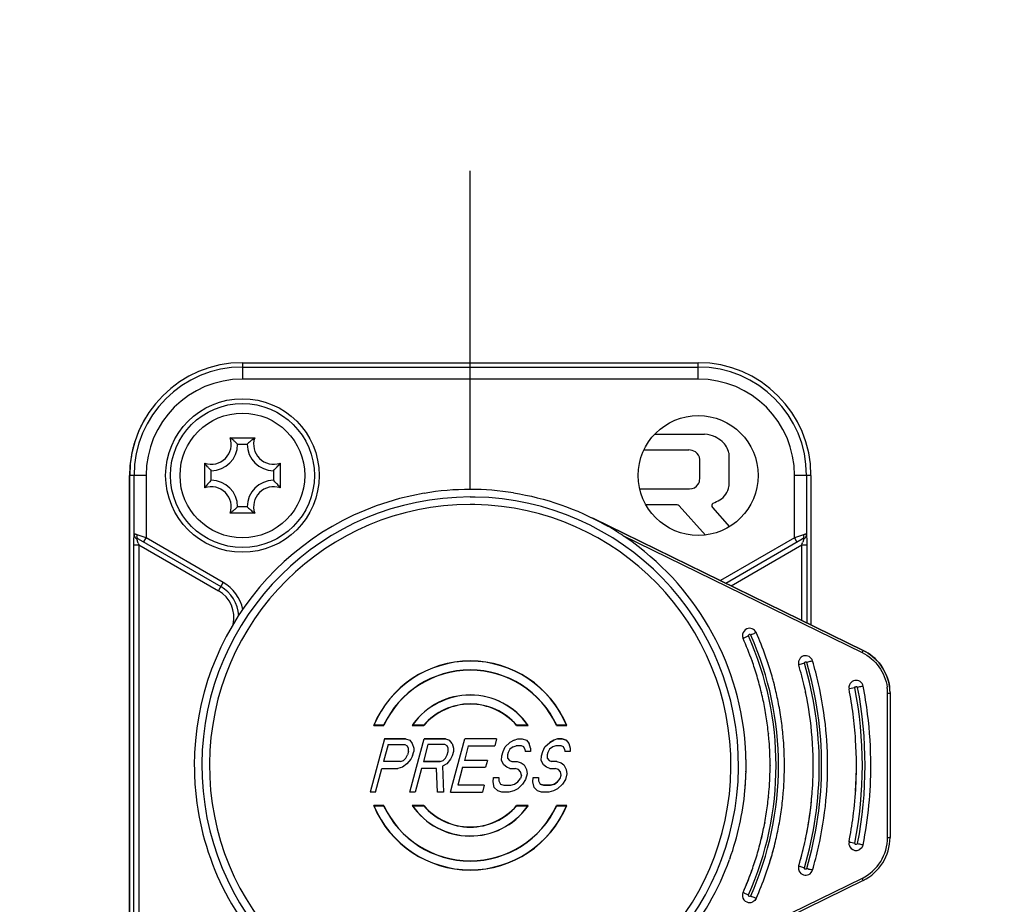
# Model space of a CAD drawing. Header units: millimetres. Extents: x 0 to 420, y 0 to 297.
# Tile 120 of 256: x 115.25 to 119.35, y 135.62 to 139.3. Entities that reach past the tile are written whole.
import ezdxf

# ---------------------------------------------------------------- set-up
doc = ezdxf.new("R2010")
doc.units = ezdxf.units.MM
doc.header["$LTSCALE"] = 23.1
doc.layers.get('0').update_dxf_attribs({"linetype": 'CONTINUOUS'})
doc.layers.add('COURBES', color=7, linetype='CONTINUOUS')
doc.layers.add('DIM_PILOTEES', color=7, linetype='CONTINUOUS')
doc.styles.add('TEXTSTYLE_5', font='txt', dxfattribs={"width": 1.142857})
doc.dimstyles.new('DIMSTYLE_4', dxfattribs={"dimtxt": 2.5, "dimasz": 0.1875, "dimexe": 0.125, "dimexo": 0.0625, "dimgap": 1.25, "dimtad": 0, "dimtih": 1, "dimtoh": 1, "dimdsep": 46, "dimtxsty": 'TEXTSTYLE_5', "dimblk": '_FILLED', "dimblk1": '_FILLED', "dimblk2": '_FILLED', "dimcen": 0.09, "dimazin": 2, "dimtfac": 1, "dimtofl": 0, "dimtmove": 0, "dimatfit": 3, "dimldrblk": '_FILLED', "dimfxl": 1, "dimtolj": 1, "dimarcsym": 0})

# ---------------------------------------------------------------- blocks, each defined once
blk = doc.blocks.new('_FILLED')
at = {"color": 0, "linetype": 'BYBLOCK'}
blk.add_solid([(0, 0), (-1, 0.167), (-1, -0.167)], dxfattribs=at)
blk = doc.blocks.new('*D4')
at = {"layer": 'DIM_PILOTEES', "color": 2, "linetype": 'CONTINUOUS'}
for p, q in [((95.9146, 146.3862), (95.9146, 120.2775)), ((152.3359, 146.3862), (152.3359, 120.2775)), ((95.9146, 120.4025), (120.6777, 120.4025)), ((152.3359, 120.4025), (128.892, 120.4025))]:
    blk.add_line(p, q, dxfattribs=at)
at = {"layer": 'DIM_PILOTEES', "color": 2, "linetype": 'CONTINUOUS', "xscale": 0.1875, "yscale": 0.1875, "zscale": 0.1875, "rotation": 180}
blk.add_blockref('_FILLED', (95.9146, 120.4025), dxfattribs=at)
at = {"layer": 'DIM_PILOTEES', "color": 2, "linetype": 'CONTINUOUS', "xscale": 0.1875, "yscale": 0.1875, "zscale": 0.1875}
blk.add_blockref('_FILLED', (152.3359, 120.4025), dxfattribs=at)
at = {"layer": 'DIM_PILOTEES', "color": 2, "linetype": 'CONTINUOUS', "insert": (124.7849, 121.6525), "char_height": 2.5, "width": 8.571429, "attachment_point": 2, "line_spacing_factor": 0.9, "style": 'TEXTSTYLE_5'}
blk.add_mtext('{\\ftxt;\\W0.0001;\\H0.0001;\\~}{\\ftxt;\\W2.2857142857;\\H2.5; }{\\ftxt;\\W0.0001;\\H0.0001;\\~}', dxfattribs=at)
blk = doc.blocks.new('*D14')
at = {"layer": 'DIM_PILOTEES', "color": 2, "linetype": 'CONTINUOUS'}
for p, q in [((66.6639, 214.622), (63.6817, 214.622)), ((63.8067, 214.622), (63.8067, 170.2642)), ((124.0627, 214.622), (66.6639, 214.622)), ((63.8067, 129.4471), (63.8067, 165.2642)), ((66.6639, 129.4471), (63.6817, 129.4471)), ((98.8929, 129.4471), (66.6639, 129.4471))]:
    blk.add_line(p, q, dxfattribs=at)
at = {"layer": 'DIM_PILOTEES', "color": 2, "linetype": 'CONTINUOUS', "xscale": 0.1875, "yscale": 0.1875, "zscale": 0.1875}
for p, rotation in [((63.8067, 214.622), 90), ((63.8067, 129.4471), 270)]:
    blk.add_blockref('_FILLED', p, dxfattribs=dict(at, rotation=rotation))
at = {"layer": 'DIM_PILOTEES', "color": 2, "linetype": 'CONTINUOUS', "insert": (63.8067, 169.0142), "char_height": 2.5, "width": 8.571429, "attachment_point": 2, "line_spacing_factor": 0.9, "style": 'TEXTSTYLE_5'}
blk.add_mtext('{\\ftxt;\\W0.0001;\\H0.0001;\\~}{\\ftxt;\\W2.2857142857;\\H2.5; }{\\ftxt;\\W0.0001;\\H0.0001;\\~}', dxfattribs=at)

msp = doc.modelspace()

# ---------------------------------------------------------------- linework, layer by layer
at = {"color": 7, "linetype": 'CONTINUOUS'}
for p, q in [((116.1752, 137.8745), (116.1752, 137.8061)), ((116.1752, 137.8745), (118.0752, 137.8745)), ((118.0752, 137.8061), (118.0752, 137.8745)), ((116.1752, 137.8561), (118.0752, 137.8561)), ((118.0752, 137.8061), (116.1752, 137.8061)), ((116.1241, 137.5612), (116.2263, 137.5612)), ((117.8938, 137.5764), (118.1019, 137.576)), ((116.1552, 137.5345), (116.1952, 137.5345)), ((117.8493, 137.5115), (118.0361, 137.511)), ((118.203, 137.4981), (118.2032, 137.3593)), ((118.0817, 137.3902), (118.0817, 137.471)), ((116.0185, 137.3534), (116.0185, 137.4556)), ((116.0452, 137.3845), (116.0452, 137.4245)), ((116.3052, 137.4245), (116.3052, 137.3845)), ((116.3319, 137.4556), (116.3319, 137.3534)), ((115.7047, 135.0034), (115.7047, 137.4045)), ((115.7047, 137.4034), (115.7048, 137.4045)), ((115.7052, 135.0045), (115.7052, 137.4045)), ((115.7736, 137.4045), (115.7052, 137.4045)), ((115.7236, 137.1564), (115.7236, 137.4045)), ((115.7736, 137.4045), (115.7736, 137.1447)), ((118.4769, 137.1444), (118.4769, 137.4045)), ((118.5452, 137.4045), (118.4769, 137.4045)), ((118.5269, 137.4045), (118.5269, 137.1561)), ((118.5452, 137.4045), (118.5452, 136.7822)), ((117.8316, 137.3484), (118.0386, 137.3484)), ((116.1952, 137.2745), (116.1552, 137.2745)), ((117.987, 137.2822), (117.8572, 137.2821)), ((118.1054, 137.1563), (117.9952, 137.2786)), ((118.1344, 137.2714), (118.2055, 137.1911)), ((116.2263, 137.2478), (116.1241, 137.2478)), ((117.6298, 137.2296), (118.7625, 136.6757)), ((118.7625, 136.676), (117.6382, 137.2257)), ((115.7407, 137.123), (115.7348, 137.1412)), ((115.7736, 137.1447), (115.7363, 137.1576)), ((115.7412, 137.1403), (116.0852, 136.9417)), ((115.7636, 137.1274), (115.7736, 137.1447)), ((116.0952, 136.9591), (115.7736, 137.1447)), ((117.7614, 137.1541), (118.7582, 136.6667)), ((118.4769, 137.1444), (118.1686, 136.9664)), ((118.1902, 136.9558), (118.5092, 137.14)), ((118.5142, 137.1573), (118.4769, 137.1444)), ((118.4769, 137.1444), (118.4869, 137.1271)), ((118.5157, 137.1409), (118.5109, 137.126)), ((115.7231, 135.2928), (115.7231, 137.1162)), ((115.7231, 137.1162), (115.7431, 137.1162)), ((115.7431, 137.1162), (115.7431, 135.2928)), ((115.7431, 137.1162), (116.0752, 136.9244)), ((118.2119, 136.9452), (118.5074, 137.1159)), ((118.5074, 136.8007), (118.5074, 137.1159)), ((118.5074, 137.1159), (118.5274, 137.1159)), ((118.5274, 137.1159), (118.5274, 136.791)), ((116.0752, 136.9244), (116.0952, 136.9591)), ((118.2629, 136.726), (118.2621, 136.7256)), ((118.2849, 136.7358), (118.2652, 136.727)), ((118.7625, 136.6757), (118.7625, 136.676)), ((118.7582, 136.6667), (118.7625, 136.6757)), ((118.2993, 136.6317), (118.2999, 136.6303)), ((118.2996, 136.6318), (118.3001, 136.6304)), ((118.495, 136.6154), (118.4942, 136.6152)), ((118.5182, 136.6222), (118.495, 136.6154)), ((118.3874, 136.5496), (118.3871, 136.5509)), ((118.388, 136.5498), (118.3876, 136.551)), ((118.5178, 136.5232), (118.5182, 136.5214)), ((118.5181, 136.5232), (118.5185, 136.5215)), ((118.7033, 136.5207), (118.7038, 136.5151)), ((118.7041, 136.5152), (118.7038, 136.5151)), ((118.7283, 136.5199), (118.7041, 136.5152)), ((118.3379, 136.5005), (118.3382, 136.499)), ((118.3386, 136.5006), (118.3389, 136.4992)), ((118.5223, 136.5027), (118.5226, 136.501)), ((118.5226, 136.5028), (118.523, 136.5011)), ((118.8647, 135.8968), (118.8647, 136.496)), ((118.8673, 136.496), (118.8647, 136.496)), ((118.8744, 136.5064), (118.8747, 136.4961)), ((118.8747, 136.4961), (118.8747, 135.8968)), ((116.7224, 136.3633), (116.7236, 136.3641)), ((116.7224, 136.3633), (116.7645, 136.3634)), ((116.7639, 136.3641), (116.7236, 136.3641)), ((116.7639, 136.3641), (116.7645, 136.3634)), ((116.8828, 136.3635), (116.8843, 136.3642)), ((116.8828, 136.3635), (116.9313, 136.3635)), ((116.9309, 136.3642), (116.8843, 136.3642)), ((117.3185, 136.3642), (117.3181, 136.3635)), ((117.3181, 136.3635), (117.3663, 136.3635)), ((117.3648, 136.3642), (117.3185, 136.3642)), ((117.3648, 136.3642), (117.3663, 136.3635)), ((117.4854, 136.3641), (117.4849, 136.3634)), ((117.4849, 136.3634), (117.527, 136.3633)), ((117.5258, 136.3641), (117.4854, 136.3641)), ((117.5258, 136.3641), (117.527, 136.3633)), ((116.7668, 136.3068), (116.7076, 136.0856)), ((116.8553, 136.3067), (116.7668, 136.3068)), ((116.7668, 136.3068), (116.8553, 136.3068)), ((116.8553, 136.3067), (116.8553, 136.3068)), ((116.8553, 136.3067), (116.8725, 136.302)), ((116.9014, 136.1899), (116.9327, 136.3067)), ((117.0211, 136.3068), (116.9327, 136.3068)), ((116.9327, 136.3067), (117.0211, 136.3067)), ((117.0211, 136.3067), (117.0383, 136.302)), ((117.0529, 136.1225), (117.1022, 136.3067)), ((117.2349, 136.3067), (117.1022, 136.3067)), ((117.2349, 136.3067), (117.2274, 136.2785)), ((117.3074, 136.302), (117.3234, 136.3067)), ((117.3234, 136.3067), (117.3234, 136.3068)), ((117.3234, 136.3067), (117.3418, 136.3067)), ((117.3418, 136.3067), (117.3418, 136.3068)), ((117.3418, 136.3068), (117.359, 136.3021)), ((117.3418, 136.3067), (117.359, 136.302)), ((117.4892, 136.3068), (117.4732, 136.3021)), ((117.4892, 136.3068), (117.4732, 136.302)), ((117.4892, 136.3068), (117.4892, 136.3068)), ((117.4892, 136.3068), (117.5077, 136.3068)), ((117.5077, 136.3068), (117.4892, 136.3068)), ((117.5077, 136.3068), (117.5077, 136.3068)), ((117.5077, 136.3068), (117.5248, 136.3021)), ((117.5248, 136.3021), (117.5077, 136.3068)), ((118.3671, 136.3292), (118.3673, 136.3276)), ((118.3679, 136.3293), (118.368, 136.3277)), ((116.7826, 136.2832), (116.7637, 136.2126)), ((116.7826, 136.2832), (116.8527, 136.2832)), ((116.8527, 136.2832), (116.8625, 136.2785)), ((116.8673, 136.2691), (116.8625, 136.2785)), ((116.8672, 136.255), (116.8673, 136.2691)), ((116.8725, 136.302), (116.8834, 136.2879)), ((116.8834, 136.2879), (116.8894, 136.2691)), ((116.8894, 136.2691), (116.8893, 136.255)), ((116.9485, 136.2832), (116.9296, 136.2126)), ((117.0185, 136.2832), (116.9485, 136.2832)), ((117.0283, 136.2785), (117.0185, 136.2832)), ((117.0332, 136.2691), (117.0283, 136.2785)), ((117.0331, 136.255), (117.0332, 136.2691)), ((117.0493, 136.2879), (117.0383, 136.302)), ((117.0493, 136.2879), (117.0553, 136.2691)), ((117.0553, 136.2691), (117.0552, 136.255)), ((117.1168, 136.2785), (117.1004, 136.2173)), ((117.1168, 136.2785), (117.2274, 136.2785)), ((117.2616, 136.255), (117.2703, 136.2738)), ((117.2703, 136.2738), (117.2901, 136.2926)), ((117.3035, 136.2738), (117.2899, 136.2644)), ((117.3074, 136.302), (117.2901, 136.2926)), ((117.3035, 136.2738), (117.3158, 136.2785)), ((117.3074, 136.302), (117.3074, 136.3021)), ((117.3379, 136.2785), (117.3158, 136.2785)), ((117.3477, 136.2738), (117.3379, 136.2785)), ((117.3526, 136.2644), (117.3477, 136.2738)), ((117.359, 136.302), (117.3699, 136.2879)), ((117.376, 136.2691), (117.3699, 136.2879)), ((117.376, 136.2691), (117.3759, 136.255)), ((117.4275, 136.255), (117.4362, 136.2738)), ((117.4362, 136.2738), (117.456, 136.2926)), ((117.4694, 136.2738), (117.4558, 136.2644)), ((117.4732, 136.3021), (117.456, 136.2927)), ((117.456, 136.2926), (117.4732, 136.302)), ((117.4817, 136.2785), (117.4694, 136.2738)), ((117.4732, 136.302), (117.4732, 136.3021)), ((117.5038, 136.2785), (117.4817, 136.2785)), ((117.5136, 136.2738), (117.5038, 136.2785)), ((117.5184, 136.2644), (117.5136, 136.2738)), ((117.5248, 136.3021), (117.5358, 136.2879)), ((117.5358, 136.2879), (117.5418, 136.2691)), ((117.5418, 136.2691), (117.5417, 136.255)), ((116.8461, 136.2173), (116.856, 136.2268)), ((116.856, 136.2268), (116.8634, 136.2409)), ((116.8672, 136.255), (116.8634, 136.2409)), ((116.8843, 136.2362), (116.8768, 136.2221)), ((116.8843, 136.2362), (116.8893, 136.255)), ((117.0119, 136.2173), (117.0218, 136.2268)), ((117.0218, 136.2268), (117.0293, 136.2409)), ((117.0293, 136.2409), (117.0331, 136.255)), ((117.0502, 136.2362), (117.0427, 136.222)), ((117.0552, 136.255), (117.0502, 136.2362)), ((117.2552, 136.2173), (117.2566, 136.2362)), ((117.2566, 136.2362), (117.2616, 136.255)), ((117.2799, 136.2409), (117.2798, 136.2268)), ((117.2798, 136.2268), (117.2884, 136.2173)), ((117.2825, 136.2503), (117.2799, 136.2409)), ((117.2899, 136.2644), (117.2825, 136.2503)), ((117.3526, 136.2644), (117.3537, 136.255)), ((117.3759, 136.255), (117.3537, 136.255)), ((117.4211, 136.2173), (117.4224, 136.2362)), ((117.4224, 136.2362), (117.4275, 136.255)), ((117.4458, 136.2409), (117.4457, 136.2268)), ((117.4457, 136.2268), (117.4542, 136.2173)), ((117.4483, 136.2503), (117.4458, 136.2409)), ((117.4558, 136.2644), (117.4483, 136.2503)), ((117.5184, 136.2644), (117.5196, 136.255)), ((117.5417, 136.255), (117.5196, 136.255)), ((115.9747, 136.1964), (115.9747, 136.1968)), ((116.7297, 136.0856), (116.7562, 136.1844)), ((116.7562, 136.1844), (116.8225, 136.1844)), ((116.8338, 136.2127), (116.7637, 136.2127)), ((116.8338, 136.2126), (116.7637, 136.2126)), ((116.8422, 136.1891), (116.8225, 136.1844)), ((116.8338, 136.2126), (116.8461, 136.2173)), ((116.8338, 136.2126), (116.8338, 136.2127)), ((116.8607, 136.2032), (116.8422, 136.1891)), ((116.8768, 136.2221), (116.8607, 136.2032)), ((116.8734, 136.0856), (116.9014, 136.1899)), ((116.922, 136.1844), (116.8955, 136.0856)), ((116.9847, 136.1844), (116.922, 136.1844)), ((116.9996, 136.2127), (116.9296, 136.2127)), ((116.9296, 136.2126), (116.9996, 136.2126)), ((116.9877, 136.0856), (116.9847, 136.1844)), ((116.9996, 136.2126), (117.0119, 136.2173)), ((116.9996, 136.2126), (116.9996, 136.2127)), ((117.0266, 136.2032), (117.0093, 136.1938)), ((117.0093, 136.1938), (117.0135, 136.0856)), ((117.0427, 136.222), (117.0266, 136.2032)), ((117.0928, 136.1891), (117.0727, 136.1138)), ((117.0928, 136.1891), (117.1887, 136.1891)), ((117.1962, 136.2173), (117.1004, 136.2173)), ((117.1962, 136.2173), (117.1887, 136.1891)), ((117.2649, 136.1985), (117.2552, 136.2173)), ((117.2771, 136.1891), (117.2649, 136.1985)), ((117.2906, 136.1844), (117.2771, 136.1891)), ((117.2884, 136.2173), (117.2982, 136.2126)), ((117.2906, 136.1844), (117.3127, 136.1844)), ((117.2982, 136.2126), (117.3203, 136.2126)), ((117.3262, 136.1797), (117.3127, 136.1844)), ((117.3203, 136.2126), (117.3203, 136.2127)), ((117.3203, 136.2127), (117.3375, 136.208)), ((117.3203, 136.2126), (117.3375, 136.2079)), ((117.3375, 136.2079), (117.3497, 136.1985)), ((117.3497, 136.1985), (117.3594, 136.1797)), ((117.4308, 136.1985), (117.4211, 136.2173)), ((117.443, 136.1891), (117.4308, 136.1985)), ((117.4565, 136.1844), (117.443, 136.1891)), ((117.4542, 136.2173), (117.464, 136.2126)), ((117.4565, 136.1844), (117.4786, 136.1844)), ((117.4861, 136.2126), (117.464, 136.2126)), ((117.4921, 136.1797), (117.4786, 136.1844)), ((117.4861, 136.2126), (117.5033, 136.2079)), ((117.5033, 136.2079), (117.5155, 136.1985)), ((117.5155, 136.1985), (117.5252, 136.1797)), ((118.2746, 136.195), (118.2747, 136.1962)), ((118.2747, 136.195), (118.2747, 136.1964)), ((118.3747, 136.1964), (118.3746, 136.195)), ((118.3747, 136.1964), (118.3747, 136.195)), ((117.2202, 136.1279), (117.2215, 136.1468)), ((117.2215, 136.1468), (117.2437, 136.1468)), ((117.2437, 136.1468), (117.2436, 136.1326)), ((117.3347, 136.1703), (117.3262, 136.1797)), ((117.3383, 136.1562), (117.3345, 136.1421)), ((117.3383, 136.1562), (117.3347, 136.1703)), ((117.3617, 136.1609), (117.3554, 136.1374)), ((117.3594, 136.1797), (117.3617, 136.1609)), ((117.3861, 136.1279), (117.3874, 136.1468)), ((117.3874, 136.1468), (117.4095, 136.1468)), ((117.4095, 136.1468), (117.4094, 136.1327)), ((117.5006, 136.1703), (117.4921, 136.1797)), ((117.5004, 136.1421), (117.5042, 136.1562)), ((117.5042, 136.1562), (117.5006, 136.1703)), ((117.5276, 136.1609), (117.5213, 136.1374)), ((117.5252, 136.1797), (117.5276, 136.1609)), ((117.043, 136.0856), (117.0529, 136.1225)), ((117.1832, 136.1138), (117.0727, 136.1138)), ((117.1832, 136.1138), (117.1757, 136.0856)), ((117.2249, 136.1044), (117.2202, 136.1279)), ((117.2249, 136.1044), (117.2396, 136.0903)), ((117.2436, 136.1326), (117.2508, 136.1185)), ((117.2508, 136.1185), (117.2643, 136.1138)), ((117.2643, 136.1138), (117.2938, 136.1138)), ((117.2938, 136.1138), (117.3098, 136.1185)), ((117.3098, 136.1185), (117.3234, 136.1279)), ((117.343, 136.1185), (117.3232, 136.0997)), ((117.3234, 136.1279), (117.3345, 136.1421)), ((117.3554, 136.1374), (117.343, 136.1185)), ((117.3908, 136.1044), (117.3861, 136.1279)), ((117.4055, 136.0903), (117.3908, 136.1044)), ((117.4094, 136.1327), (117.4167, 136.1185)), ((117.4167, 136.1186), (117.4302, 136.1139)), ((117.4302, 136.1138), (117.4167, 136.1185)), ((117.4302, 136.1138), (117.4302, 136.1139)), ((117.4597, 136.1139), (117.4302, 136.1139)), ((117.4302, 136.1138), (117.4597, 136.1138)), ((117.4757, 136.1186), (117.4597, 136.1139)), ((117.4597, 136.1138), (117.4757, 136.1185)), ((117.4597, 136.1138), (117.4597, 136.1139)), ((117.4893, 136.128), (117.4757, 136.1186)), ((117.4757, 136.1185), (117.4893, 136.128)), ((117.4757, 136.1185), (117.4757, 136.1186)), ((117.5088, 136.1185), (117.4891, 136.0997)), ((117.4893, 136.128), (117.5004, 136.1421)), ((117.5213, 136.1374), (117.5088, 136.1185)), ((116.7297, 136.0856), (116.7076, 136.0856)), ((116.8955, 136.0856), (116.8734, 136.0856)), ((117.0135, 136.0856), (116.9877, 136.0856)), ((117.043, 136.0856), (117.1757, 136.0856)), ((117.2568, 136.0856), (117.2396, 136.0903)), ((117.2862, 136.0856), (117.2568, 136.0856)), ((117.3059, 136.0903), (117.2862, 136.0856)), ((117.3232, 136.0997), (117.3059, 136.0903)), ((117.4226, 136.0856), (117.4055, 136.0903)), ((117.4521, 136.0856), (117.4226, 136.0856)), ((117.4718, 136.0903), (117.4521, 136.0856)), ((117.4891, 136.0997), (117.4718, 136.0903)), ((118.3671, 136.0638), (118.3669, 136.0625)), ((118.3679, 136.0637), (118.3678, 136.0625)), ((118.7312, 136.09), (118.731, 136.0878)), ((118.7312, 136.09), (118.7311, 136.0878)), ((116.7236, 136.0283), (116.7224, 136.0292)), ((116.7645, 136.0291), (116.7224, 136.0292)), ((116.7236, 136.0283), (116.7639, 136.0283)), ((116.7645, 136.0291), (116.7639, 136.0283)), ((116.8845, 136.0281), (116.883, 136.029)), ((116.9313, 136.029), (116.883, 136.029)), ((116.8845, 136.0281), (116.9309, 136.0281)), ((116.9313, 136.029), (116.9309, 136.0281)), ((117.3185, 136.0281), (117.3181, 136.029)), ((117.3665, 136.029), (117.3181, 136.029)), ((117.3185, 136.0281), (117.365, 136.0281)), ((117.365, 136.0281), (117.3665, 136.029)), ((117.527, 136.0292), (117.4849, 136.0291)), ((117.4854, 136.0283), (117.4849, 136.0291)), ((117.4854, 136.0283), (117.5258, 136.0283)), ((117.5258, 136.0283), (117.527, 136.0292)), ((118.3584, 135.9954), (118.3583, 135.9942)), ((118.359, 135.9953), (118.3589, 135.9942)), ((118.352, 135.9587), (118.3516, 135.9568)), ((118.3527, 135.9585), (118.3524, 135.9566)), ((118.3387, 135.8962), (118.3382, 135.8938)), ((118.3395, 135.896), (118.3389, 135.8936)), ((118.5178, 135.8698), (118.5174, 135.8682)), ((118.5182, 135.8697), (118.5178, 135.8681)), ((118.5229, 135.8934), (118.5226, 135.8917)), ((118.5233, 135.8933), (118.523, 135.8917)), ((118.7038, 135.8777), (118.7033, 135.8721)), ((118.7043, 135.8807), (118.7038, 135.8777)), ((118.7044, 135.8807), (118.7038, 135.8777)), ((118.711, 135.8763), (118.7283, 135.8729)), ((118.3867, 135.8406), (118.3871, 135.8421)), ((118.3873, 135.8404), (118.3877, 135.8419)), ((118.2069, 135.808), (118.2059, 135.8051)), ((118.2071, 135.8079), (118.2061, 135.805)), ((118.5012, 135.7755), (118.5182, 135.7705)), ((118.2993, 135.7612), (118.2988, 135.76)), ((118.2996, 135.7611), (118.2992, 135.7599)), ((118.5518, 135.7608), (118.5518, 135.7607)), ((118.7582, 135.7261), (117.9261, 135.3193)), ((118.7625, 135.7172), (117.9305, 135.3104)), ((118.7625, 135.7172), (118.7582, 135.7261)), ((118.2688, 135.6642), (118.2849, 135.657))]:
    msp.add_line(p, q, dxfattribs=at)
for centre, radius in [((116.1752, 137.4045), 0.32), ((116.1752, 137.4045), 0.3), ((116.1752, 137.4045), 0.26), ((118.0752, 137.4045), 0.25)]:
    msp.add_circle(centre, radius, dxfattribs=at)
for centre, radius, start, end in [((116.1752, 137.4045), 0.47, 90, 180), ((118.0752, 137.4045), 0.47, 0, 90), ((116.1752, 137.4045), 0.4516, 90, 180), ((118.0752, 137.4045), 0.4516, 0, 90), ((116.1752, 137.4045), 0.4017, 90, 180), ((118.0752, 137.4045), 0.4017, 0, 90), ((116.1758, 137.4025), 0.4714, 149.1555, 153.091), ((116.1703, 137.4052), 0.4653, 155.7248, 159.0505), ((116.1723, 137.4043), 0.4675, 154.2737, 155.7242), ((116.1732, 137.4039), 0.4684, 154.1061, 154.2741), ((116.1738, 137.4036), 0.4691, 153.0934, 154.1059), ((116.1756, 137.4034), 0.4709, 162.0547, 164.6983), ((116.173, 137.4042), 0.4681, 159.0533, 162.0552), ((116.0452, 137.5345), 0.0833, 251.3025, 18.6975), ((115.9496, 137.329), 0.2907, 44.9771, 48.1857), ((116.4009, 137.329), 0.2907, 131.8143, 135.0229), ((116.3052, 137.5345), 0.0833, 161.3025, 288.6975), ((118.099, 137.4726), 0.1035, 63.211, 88.3745), ((118.0752, 137.4256), 0.1561, 50.2502, 63.211), ((118.1229, 137.483), 0.0816, 10.7306, 50.2502), ((116.1778, 137.4028), 0.4731, 168.2781, 169.7701), ((116.1777, 137.4028), 0.473, 167.1833, 168.2781), ((116.1772, 137.4029), 0.4725, 164.6981, 167.1836), ((116.0452, 137.5345), 0.11, 270, 360), ((116.3052, 137.5345), 0.11, 180, 270), ((118.0336, 137.4522), 0.0588, 59.0026, 87.5854), ((118.045, 137.4712), 0.0366, 359.5895, 58.9987), ((116.1733, 137.4033), 0.4686, 173.5273, 179.8574), ((116.1772, 137.4029), 0.4725, 169.7696, 173.5314), ((116.2507, 137.6301), 0.2907, 221.8143, 225.0229), ((116.0997, 137.6301), 0.2907, 314.9771, 318.1857), ((116.2507, 137.1788), 0.2907, 134.9771, 138.1857), ((116.0452, 137.2745), 0.11, 0, 90), ((116.3052, 137.2745), 0.11, 90, 180), ((116.0997, 137.1788), 0.2907, 41.8143, 45.0229), ((118.0407, 137.3907), 0.041, 326.3049, 359.3718), ((116.0452, 137.2745), 0.0833, 341.3025, 108.6975), ((116.3052, 137.2745), 0.0833, 71.3025, 198.6975), ((117.1252, 136.1956), 1.1508, 90.0239, 99.6515), ((117.1243, 136.1964), 1.15, 80.9581, 89.9789), ((118.0383, 137.3923), 0.0439, 270.3989, 326.3075), ((118.1242, 137.3718), 0.08, 300.4704, 350.9876), ((117.1247, 136.1964), 1.15, 99.6322, 179.9788), ((117.1247, 136.1964), 1.1185, 89.9999, 269.3193), ((117.1247, 136.2087), 1.1061, 88.9539, 89.9997), ((117.1247, 136.1964), 1.1185, 269.9999, 88.9659), ((117.998, 137.5863), 0.3289, 295.1719, 300.4704), ((117.1247, 136.1963), 1.0869, 89.9999, 269.3193), ((115.9496, 137.48), 0.2907, 311.8143, 315.0229), ((116.4009, 137.48), 0.2907, 224.9771, 228.1857), ((117.1247, 136.2084), 1.0748, 88.9541, 90), ((117.1247, 136.1963), 1.0869, 269.9998, 88.9661), ((117.987, 137.2712), 0.011, 42.0297, 90.0785), ((118.1426, 137.2787), 0.011, 115.1719, 221.5417), ((117.1208, 136.1906), 1.157, 56.3806, 60.6734), ((117.1203, 136.1899), 1.1578, 55.6892, 56.381), ((117.1247, 136.1963), 1.15, 4.7852, 55.6862), ((116.827, 137.4915), 1.1471, 198.7356, 199.0988), ((117.4846, 137.4704), 1.0825, 340.8809, 341.4458), ((116.0102, 136.8118), 0.13, 347.7914, 60), ((116.0102, 136.8118), 0.15, 3.0501, 60), ((116.0102, 136.8118), 0.17, 11.6187, 60), ((118.2895, 136.7378), 0.03, 24.0218, 114.0334), ((118.2902, 136.7379), 0.0307, 175.9409, 180.0163), ((118.2902, 136.7379), 0.0307, 180.0151, 182.0619), ((118.2903, 136.7379), 0.0308, 182.0627, 186.2436), ((118.2899, 136.7379), 0.0303, 169.9652, 175.9467), ((118.2902, 136.7379), 0.0307, 186.2395, 191.4163), ((118.2898, 136.7378), 0.0303, 191.4186, 194.5098), ((118.2891, 136.7376), 0.0295, 194.4943, 200.7444), ((118.2882, 136.7373), 0.0286, 200.759, 204.0137), ((117.0749, 136.1966), 1.2997, 19.5646, 24.0189), ((117.9152, 137.5174), 0.8644, 293.7162, 293.8838), ((117.0747, 136.1964), 1.325, 335.9783, 24.0217), ((117.0747, 136.1964), 1.335, 335.9785, 24.0217), ((117.0749, 136.1966), 1.3597, 19.5644, 24.0189), ((117.0724, 136.1957), 1.3624, 18.136, 19.5654), ((118.5225, 136.624), 0.0294, 151.1342, 162.8134), ((118.523, 136.6237), 0.03, 16.4366, 106.4464), ((117.1247, 136.1962), 0.4356, 22.5502, 157.4416), ((117.1247, 136.1962), 0.4348, 22.7105, 157.2895), ((117.1247, 136.1962), 0.3979, 24.9599, 155.0401), ((117.0725, 136.1957), 1.3023, 18.1358, 19.5656), ((117.0727, 136.1958), 1.3021, 15.1193, 18.1359), ((117.0723, 136.1957), 1.3625, 18.1357, 18.323), ((117.0726, 136.1958), 1.3622, 15.1188, 18.1357), ((118.5238, 136.6236), 0.0308, 171.2178, 180.0256), ((118.5237, 136.6236), 0.0306, 180.0271, 183.3871), ((118.5234, 136.6236), 0.0304, 183.3879, 185.6972), ((118.5224, 136.6235), 0.0294, 185.6486, 196.3616), ((118.5235, 136.6237), 0.0305, 162.7925, 171.2158), ((117.0785, 136.1976), 1.476, 12.7453, 16.4339), ((117.0747, 136.1964), 1.505, 343.5634, 16.4366), ((117.0747, 136.1964), 1.515, 343.5636, 16.4366), ((117.0787, 136.1977), 1.5358, 12.746, 16.4339), ((117.1247, 136.1962), 0.3971, 24.8835, 155.1089), ((117.0751, 136.1964), 1.2996, 13.4705, 15.1189), ((117.0751, 136.1964), 1.3596, 13.4704, 15.1188), ((117.0777, 136.1971), 1.3569, 10.5458, 13.4699), ((117.0734, 136.1964), 1.4813, 11.8696, 12.7469), ((117.0733, 136.1964), 1.5413, 11.8702, 12.7477), ((117.07, 136.1958), 1.5447, 4.5664, 11.8692), ((118.7338, 136.5207), 0.0306, 174.4554, 180.0102), ((118.7341, 136.5207), 0.0308, 167.95, 174.4617), ((117.0854, 136.1986), 1.649, 7.3643, 11.0648), ((118.7339, 136.5208), 0.0306, 159.7761, 167.9503), ((118.7335, 136.5209), 0.0302, 156.6749, 159.7651), ((118.7327, 136.5213), 0.0293, 145.3021, 156.7107), ((118.7333, 136.5209), 0.03, 11.0685, 101.0788), ((117.0752, 136.1966), 1.7195, 7.1345, 11.0664), ((118.6755, 136.4959), 0.1892, 2.9639, 8.1037), ((118.6755, 136.4959), 0.1992, 3.0219, 8.159), ((117.1246, 136.1965), 0.2938, 89.981, 143.9567), ((117.1247, 136.1962), 0.2933, 90.0001, 143.923), ((117.1248, 136.1967), 0.2935, 34.616, 90.0141), ((117.1246, 136.1965), 0.293, 34.9259, 89.9809), ((117.0776, 136.197), 1.297, 10.5029, 13.47), ((117.0702, 136.1958), 1.4845, 4.5406, 11.8682), ((118.6784, 136.496), 0.1863, 0.0033, 2.9581), ((117.1247, 136.1962), 0.2565, 40.9236, 139.0764), ((117.1247, 136.1962), 0.2557, 90, 139.1455), ((117.1249, 136.1964), 0.2554, 40.8366, 90.0377), ((117.075, 136.1966), 1.2996, 8.9448, 10.5454), ((117.0751, 136.1966), 1.3596, 8.9447, 10.5453), ((117.0726, 136.1962), 1.3021, 5.8645, 8.9836), ((117.0725, 136.1962), 1.3622, 5.865, 8.9443), ((117.072, 136.1969), 1.6626, 3.6812, 7.3645), ((117.0725, 136.1962), 1.7222, 0.006, 7.1345), ((117.1206, 136.1993), 0.289, 143.9319, 145.3657), ((117.1206, 136.199), 0.2883, 143.9031, 145.0384), ((117.0724, 136.1962), 1.3023, 4.4537, 5.865), ((117.0723, 136.1962), 1.3624, 4.4534, 5.8651), ((117.0734, 136.1961), 1.4813, 3.6757, 4.5633), ((117.0734, 136.196), 1.5413, 3.678, 4.5654), ((117.1286, 136.1961), 1.1461, 1.7778, 4.8123), ((117.1204, 136.1962), 1.1543, 1.761, 4.7447), ((117.075, 136.1964), 1.2997, 0.0034, 4.4795), ((117.075, 136.1964), 1.3597, 0.003, 4.4544), ((117.0787, 136.1964), 1.4759, 0.0027, 3.7015), ((117.0789, 136.1963), 1.5358, 0.0027, 3.6796), ((117.065, 136.1964), 1.6696, 356.3452, 3.6836), ((117.1209, 136.1962), 1.1538, 0.622, 1.7609), ((117.1358, 136.1964), 1.1389, 0.3285, 1.7761), ((117.1191, 136.197), 1.1444, 180.0073, 185.232), ((117.1189, 136.1966), 1.1442, 180.0074, 185.2124), ((117.1304, 136.1966), 1.1443, 354.7752, 359.9832), ((117.1226, 136.1962), 1.152, 358.7205, 359.9383), ((117.1216, 136.1962), 1.1531, 359.9993, 0.622), ((117.1391, 136.1964), 1.1357, 0, 0.3279), ((117.075, 136.1965), 1.2997, 355.5453, 359.9972), ((117.075, 136.1965), 1.3597, 355.545, 359.9971), ((117.0788, 136.1965), 1.4759, 356.322, 359.9974), ((117.0789, 136.1965), 1.5358, 356.3259, 359.9973), ((117.0649, 136.1964), 1.6697, 357.0944, 359.7442), ((117.0643, 136.1964), 1.6703, 359.7441, 360), ((117.0707, 136.1968), 1.724, 348.9445, 359.9862), ((117.1269, 136.1961), 1.1478, 354.7962, 358.7222), ((117.0734, 136.1968), 1.4813, 355.4171, 356.3436), ((117.0709, 136.1961), 1.6637, 352.6618, 357.0957), ((117.1247, 136.1964), 1.15, 185.1768, 227.1705), ((117.116, 136.1982), 1.1588, 340.3145, 354.7578), ((117.0726, 136.1966), 1.3021, 351.0539, 354.1393), ((117.0724, 136.1967), 1.3023, 354.1389, 355.5625), ((117.0723, 136.1967), 1.3624, 354.1393, 355.546), ((117.0691, 136.1972), 1.4856, 348.1307, 355.4351), ((117.0703, 136.1971), 1.4844, 351.9154, 355.4162), ((117.07, 136.1971), 1.5447, 348.1329, 355.4409), ((117.0734, 136.1968), 1.5413, 355.4419, 356.3275), ((117.1247, 136.1962), 0.4356, 202.5517, 337.4449), ((117.1247, 136.1962), 0.4348, 202.7105, 337.2895), ((117.1247, 136.1962), 0.3979, 204.9599, 335.0401), ((117.1247, 136.1962), 0.3971, 204.8854, 335.1112), ((117.1248, 136.196), 0.2938, 214.6366, 323.9469), ((117.1248, 136.1959), 0.2931, 214.9303, 323.9532), ((117.1247, 136.1961), 0.2565, 220.9236, 319.0764), ((117.1247, 136.1962), 0.2557, 220.8465, 319.1455), ((117.1287, 136.1933), 0.2883, 323.9035, 325.039), ((117.1288, 136.1932), 0.289, 323.922, 325.3559), ((117.0725, 136.1966), 1.3622, 351.0537, 354.1394), ((117.075, 136.1963), 1.2996, 349.4588, 351.0531), ((117.0751, 136.1963), 1.3596, 349.4591, 351.0533), ((117.0703, 136.1971), 1.4844, 348.193, 351.6059), ((117.0696, 136.1972), 1.4852, 351.6057, 351.9156), ((117.0854, 136.1942), 1.6491, 348.9352, 352.661), ((117.0776, 136.1958), 1.297, 346.5257, 349.4587), ((117.0777, 136.1958), 1.2969, 346.6346, 349.3733), ((117.0777, 136.1958), 1.3569, 346.5257, 349.4586), ((118.6747, 135.8968), 0.19, 296.0561, 360), ((118.6747, 135.8968), 0.2, 296.0561, 360), ((117.0727, 136.1971), 1.3021, 341.8536, 344.8854), ((117.0751, 136.1964), 1.2996, 344.8857, 346.5252), ((117.0751, 136.1964), 1.3596, 344.8856, 346.5251), ((117.0785, 136.1952), 1.476, 343.5661, 347.2594), ((117.0783, 136.1953), 1.4762, 343.7957, 347.194), ((117.0734, 136.1964), 1.4813, 347.2574, 348.1267), ((117.0787, 136.1952), 1.5358, 343.5661, 347.264), ((117.0733, 136.1964), 1.5413, 347.2623, 348.1319), ((118.734, 135.8721), 0.0307, 180.0144, 189.0801), ((118.734, 135.8721), 0.0308, 189.0738, 191.4912), ((117.0726, 136.1971), 1.3622, 341.8537, 344.8852), ((117.0727, 136.1971), 1.3621, 342.0255, 344.82), ((118.7333, 135.872), 0.03, 258.946, 296.0539), ((117.1247, 136.1965), 1.15, 300.291, 340.0986), ((117.0725, 136.1971), 1.3023, 340.4387, 341.8533), ((117.0724, 136.1972), 1.3024, 341.8533, 342.0337), ((117.084, 136.1937), 1.4702, 343.5635, 343.7935), ((117.0749, 136.1962), 1.2997, 335.9811, 340.44), ((117.0746, 136.1964), 1.3001, 336.6374, 340.3808), ((117.0749, 136.1962), 1.3597, 335.9811, 340.4399), ((117.0724, 136.1972), 1.3624, 340.4389, 341.8538), ((118.5237, 135.7692), 0.0306, 176.6157, 179.9705), ((118.5238, 135.7692), 0.0308, 179.9713, 188.1216), ((118.5236, 135.7692), 0.0306, 188.1272, 192.5933), ((118.5233, 135.7691), 0.0303, 192.591, 197.2483), ((118.5228, 135.769), 0.0298, 197.2448, 202.4036), ((118.523, 135.7692), 0.03, 253.636, 296.0562), ((118.2903, 135.655), 0.0308, 173.8725, 179.9849), ((118.2901, 135.655), 0.0306, 179.9805, 187.8631), ((118.2902, 135.655), 0.0307, 168.5435, 173.8784), ((117.0783, 136.1948), 1.296, 335.9784, 336.6358), ((118.2895, 135.655), 0.03, 245.9923, 296.055)]:
    msp.add_arc(centre, radius, start, end, dxfattribs=at)
for points, knots in [([(116.1434, 137.5456), (116.1419, 137.547), (116.1357, 137.5524), (116.1292, 137.5575), (116.1241, 137.5612)], [0, 0, 0, 0, 0.238935, 1, 1, 1, 1]), ([(116.2071, 137.5456), (116.2085, 137.547), (116.2147, 137.5524), (116.2212, 137.5575), (116.2263, 137.5612)], [0, 0, 0, 0, 0.238935, 1, 1, 1, 1]), ([(116.0341, 137.4363), (116.0327, 137.4378), (116.0273, 137.444), (116.0222, 137.4505), (116.0185, 137.4556)], [0, 0, 0, 0, 0.238935, 1, 1, 1, 1]), ([(116.3164, 137.4363), (116.3177, 137.4378), (116.3232, 137.444), (116.3283, 137.4505), (116.3319, 137.4556)], [0, 0, 0, 0, 0.238935, 1, 1, 1, 1]), ([(116.0341, 137.3726), (116.0327, 137.3712), (116.0273, 137.3649), (116.0222, 137.3585), (116.0185, 137.3534)], [0, 0, 0, 0, 0.238935, 1, 1, 1, 1]), ([(116.3164, 137.3726), (116.3177, 137.3712), (116.3232, 137.3649), (116.3283, 137.3585), (116.3319, 137.3534)], [0, 0, 0, 0, 0.238935, 1, 1, 1, 1]), ([(116.1434, 137.2633), (116.1419, 137.262), (116.1357, 137.2565), (116.1292, 137.2514), (116.1241, 137.2478)], [0, 0, 0, 0, 0.238935, 1, 1, 1, 1]), ([(116.2071, 137.2633), (116.2085, 137.262), (116.2147, 137.2565), (116.2212, 137.2514), (116.2263, 137.2478)], [0, 0, 0, 0, 0.238935, 1, 1, 1, 1]), ([(115.7231, 137.1162), (115.7231, 137.1201), (115.7231, 137.1335), (115.7232, 137.1469), (115.7236, 137.1564)], [0, 0, 0, 0, 0.290931, 1, 1, 1, 1]), ([(115.7363, 137.1576), (115.7346, 137.1583), (115.7316, 137.159), (115.7269, 137.1604), (115.7237, 137.1579), (115.7236, 137.1564)], [0, 0, 0, 0, 0.383767, 0.665133, 1, 1, 1, 1]), ([(115.7348, 137.1412), (115.7347, 137.1416), (115.7348, 137.1429), (115.737, 137.1427), (115.7388, 137.1417), (115.7404, 137.1408), (115.7412, 137.1403)], [0, 0, 0, 0, 0.167576, 0.348471, 0.64493, 1, 1, 1, 1]), ([(115.7412, 137.1403), (115.7374, 137.1425), (115.7348, 137.1498), (115.7359, 137.1559), (115.7363, 137.1576)], [0, 0, 0, 0, 0.704392, 1, 1, 1, 1]), ([(118.5142, 137.1573), (118.5146, 137.1556), (118.5156, 137.1495), (118.513, 137.1422), (118.5092, 137.14)], [0, 0, 0, 0, 0.295596, 1, 1, 1, 1]), ([(118.5157, 137.1409), (118.5158, 137.1413), (118.5157, 137.1426), (118.5135, 137.1424), (118.5116, 137.1414), (118.5101, 137.1405), (118.5092, 137.14)], [0, 0, 0, 0, 0.167468, 0.348575, 0.645001, 1, 1, 1, 1]), ([(118.5269, 137.1561), (118.5268, 137.1576), (118.5236, 137.1601), (118.5189, 137.1587), (118.5159, 137.158), (118.5142, 137.1573)], [0, 0, 0, 0, 0.334851, 0.616214, 1, 1, 1, 1]), ([(118.5269, 137.1561), (118.527, 137.1535), (118.5274, 137.1401), (118.5274, 137.1267), (118.5274, 137.1159)], [0, 0, 0, 0, 0.189673, 1, 1, 1, 1]), ([(118.2849, 136.7358), (118.2845, 136.7368), (118.2835, 136.7393), (118.2861, 136.7409), (118.2871, 136.7407)], [0, 0, 0, 0, 0.53402, 1, 1, 1, 1]), ([(118.2875, 136.7424), (118.2886, 136.7428), (118.291, 136.7438), (118.2927, 136.7412), (118.2925, 136.7402)], [0, 0, 0, 0, 0.537606, 1, 1, 1, 1]), ([(118.3169, 136.75), (118.3169, 136.7494), (118.3133, 136.7493), (118.3098, 136.7464), (118.3022, 136.7436), (118.297, 136.7411), (118.2941, 136.7398)], [0, 0, 0, 0, 0.077444, 0.29317, 0.617682, 1, 1, 1, 1]), ([(118.8727, 136.5244), (118.8681, 136.5562), (118.8432, 136.6187), (118.7915, 136.6619), (118.7625, 136.676)], [0, 0, 0, 0, 0.499928, 1, 1, 1, 1]), ([(118.7582, 136.6667), (118.7856, 136.6533), (118.8348, 136.6123), (118.8585, 136.5528), (118.8628, 136.5225)], [0, 0, 0, 0, 0.500071, 1, 1, 1, 1]), ([(118.7625, 136.6757), (118.7915, 136.6616), (118.8432, 136.6185), (118.8681, 136.556), (118.8727, 136.5241)], [0, 0, 0, 0, 0.500072, 1, 1, 1, 1]), ([(118.5182, 136.6222), (118.5179, 136.6233), (118.5172, 136.6259), (118.52, 136.6272), (118.521, 136.6268)], [0, 0, 0, 0, 0.534023, 1, 1, 1, 1]), ([(118.5216, 136.6284), (118.5227, 136.6287), (118.5253, 136.6294), (118.5265, 136.6266), (118.5262, 136.6256)], [0, 0, 0, 0, 0.534027, 1, 1, 1, 1]), ([(118.5518, 136.6322), (118.5518, 136.6315), (118.548, 136.6319), (118.5443, 136.6295), (118.5363, 136.6278), (118.5308, 136.626), (118.5278, 136.625)], [0, 0, 0, 0, 0.077378, 0.293081, 0.617617, 1, 1, 1, 1]), ([(118.7283, 136.5199), (118.7282, 136.521), (118.7277, 136.5236), (118.7307, 136.5246), (118.7316, 136.5242)], [0, 0, 0, 0, 0.533979, 1, 1, 1, 1]), ([(118.7323, 136.5257), (118.7334, 136.5259), (118.7361, 136.5263), (118.7371, 136.5234), (118.7366, 136.5225)], [0, 0, 0, 0, 0.534028, 1, 1, 1, 1]), ([(118.7627, 136.5266), (118.7627, 136.526), (118.7588, 136.5267), (118.7551, 136.5246), (118.7469, 136.5237), (118.7413, 136.5224), (118.7382, 136.5218)], [0, 0, 0, 0, 0.07733, 0.293015, 0.617568, 1, 1, 1, 1]), ([(118.8747, 136.4961), (118.8747, 136.4954), (118.8706, 136.4969), (118.8691, 136.496), (118.8673, 136.496)], [0, 0, 0, 0, 0.279388, 1, 1, 1, 1]), ([(118.8647, 135.8968), (118.8671, 135.8968), (118.8706, 135.8964), (118.8731, 135.8972), (118.8747, 135.8966), (118.8747, 135.8968)], [0, 0, 0, 0, 0.707104, 0.922757, 1, 1, 1, 1]), ([(118.7038, 135.8777), (118.7038, 135.8771), (118.7077, 135.8778), (118.7092, 135.8766), (118.711, 135.8763)], [0, 0, 0, 0, 0.263901, 1, 1, 1, 1]), ([(118.7323, 135.867), (118.7311, 135.8673), (118.7286, 135.8679), (118.7287, 135.871), (118.7294, 135.8717)], [0, 0, 0, 0, 0.537608, 1, 1, 1, 1]), ([(118.7382, 135.871), (118.7379, 135.8698), (118.7373, 135.8672), (118.7342, 135.8674), (118.7335, 135.8682)], [0, 0, 0, 0, 0.53406, 1, 1, 1, 1]), ([(118.7382, 135.871), (118.7413, 135.8704), (118.7469, 135.8695), (118.7551, 135.8672), (118.7588, 135.8678), (118.7627, 135.8656), (118.7627, 135.8662)], [0, 0, 0, 0, 0.382635, 0.707261, 0.922874, 1, 1, 1, 1]), ([(118.4942, 135.7776), (118.4942, 135.777), (118.498, 135.7774), (118.4995, 135.7761), (118.5012, 135.7755)], [0, 0, 0, 0, 0.264006, 1, 1, 1, 1]), ([(118.5216, 135.7643), (118.5204, 135.7647), (118.5179, 135.7655), (118.5183, 135.7686), (118.5192, 135.7693)], [0, 0, 0, 0, 0.537619, 1, 1, 1, 1]), ([(118.5278, 135.7677), (118.5274, 135.7666), (118.5266, 135.7641), (118.5235, 135.7645), (118.5229, 135.7653)], [0, 0, 0, 0, 0.533883, 1, 1, 1, 1]), ([(118.5278, 135.7677), (118.5308, 135.7668), (118.5363, 135.7654), (118.5443, 135.7623), (118.5479, 135.7626), (118.5518, 135.76), (118.5518, 135.7607)], [0, 0, 0, 0, 0.382684, 0.707328, 0.922923, 1, 1, 1, 1]), ([(118.2621, 135.6672), (118.2621, 135.6666), (118.2657, 135.6665), (118.2671, 135.6649), (118.2688, 135.6642)], [0, 0, 0, 0, 0.264151, 1, 1, 1, 1]), ([(118.2875, 135.6504), (118.2864, 135.6509), (118.284, 135.6521), (118.2849, 135.655), (118.2858, 135.6555)], [0, 0, 0, 0, 0.534026, 1, 1, 1, 1]), ([(118.2941, 135.6529), (118.2936, 135.6519), (118.2924, 135.6495), (118.2894, 135.6504), (118.2889, 135.6512)], [0, 0, 0, 0, 0.534063, 1, 1, 1, 1]), ([(118.2941, 135.6529), (118.297, 135.6516), (118.3022, 135.6495), (118.3098, 135.6454), (118.3133, 135.6452), (118.3169, 135.6421), (118.3169, 135.6428)], [0, 0, 0, 0, 0.38275, 0.707417, 0.922989, 1, 1, 1, 1])]:
    msp.add_open_spline(points, degree=3, knots=knots, dxfattribs=at)
for points in [[(117.305, 137.3322), (117.4383, 137.311), (117.5698, 137.2654), (117.6875, 137.1993)], [(115.7236, 137.1564), (115.7237, 137.1501), (115.729, 137.1436), (115.7348, 137.1412)], [(118.5157, 137.1409), (118.5214, 137.1433), (118.5268, 137.1498), (118.5269, 137.1561)], [(118.2773, 136.7652), (118.2688, 136.7614), (118.2616, 136.7524), (118.26, 136.7432)], [(118.5145, 136.6525), (118.5072, 136.6503), (118.5004, 136.6448), (118.4967, 136.6382)], [(118.7275, 136.5503), (118.7201, 136.5489), (118.7129, 136.5441), (118.7086, 136.5379)], [(118.7283, 135.8729), (118.7697, 136.0845), (118.7697, 136.3082), (118.7283, 136.5199)], [(118.7382, 136.5218), (118.7798, 136.3089), (118.7798, 136.0839), (118.7382, 135.871)], [(118.7039, 135.866), (118.7061, 135.8551), (118.7166, 135.8447), (118.7275, 135.8425)], [(118.7627, 135.8662), (118.761, 135.8575), (118.7544, 135.8489), (118.7464, 135.845)], [(118.4942, 135.7776), (118.4936, 135.7755), (118.4932, 135.7733), (118.4931, 135.771)], [(118.4953, 135.7576), (118.4986, 135.7497), (118.5063, 135.7428), (118.5145, 135.7404)], [(118.5362, 135.7422), (118.5434, 135.7457), (118.5495, 135.753), (118.5518, 135.7607)], [(118.2598, 135.6508), (118.2611, 135.6412), (118.2685, 135.6315), (118.2773, 135.6276)], [(118.2621, 135.6672), (118.2612, 135.6653), (118.2606, 135.6632), (118.2601, 135.6611)], [(118.3169, 135.6428), (118.3141, 135.6366), (118.3088, 135.6311), (118.3027, 135.6281)]]:
    msp.add_open_spline(points, degree=3, dxfattribs=at)
at = {"layer": 'COURBES', "color": 4, "linetype": 'CONTINUOUS'}
msp.add_line((117.1247, 137.3464), (117.1247, 138.6734), dxfattribs=at)

# ---------------------------------------------------------------- dimensions: what is measured, and where the dimension line sits
at = {"layer": 'DIM_PILOTEES', "color": 2, "linetype": 'CONTINUOUS'}
dim = msp.add_linear_dim(base=(63.8067, 214.622), p1=(98.9554, 129.4471), p2=(124.1252, 214.622), angle=90, text='{\\ftxt;\\W0.0001;\\H0.0001;\\~}{\\ftxt;\\W2.2857142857;\\H2.5; }{\\ftxt;\\W0.0001;\\H0.0001;\\~}', dimstyle='DIMSTYLE_4', dxfattribs=at)
dim.commit()
dim.dimension.update_dxf_attribs({"geometry": '*D14', "text_midpoint": (60.9496, 166.5142), "dimtype": 160})
dim = msp.add_linear_dim(base=(152.3359, 120.4025), p1=(95.9146, 146.4487), p2=(152.3359, 146.4487), text='{\\ftxt;\\W0.0001;\\H0.0001;\\~}{\\ftxt;\\W2.2857142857;\\H2.5; }{\\ftxt;\\W0.0001;\\H0.0001;\\~}', dimstyle='DIMSTYLE_4', dxfattribs=at)
dim.commit()
dim.dimension.update_dxf_attribs({"geometry": '*D4', "text_midpoint": (121.9277, 119.1525), "dimtype": 160})

doc.saveas('drawing.dxf')
